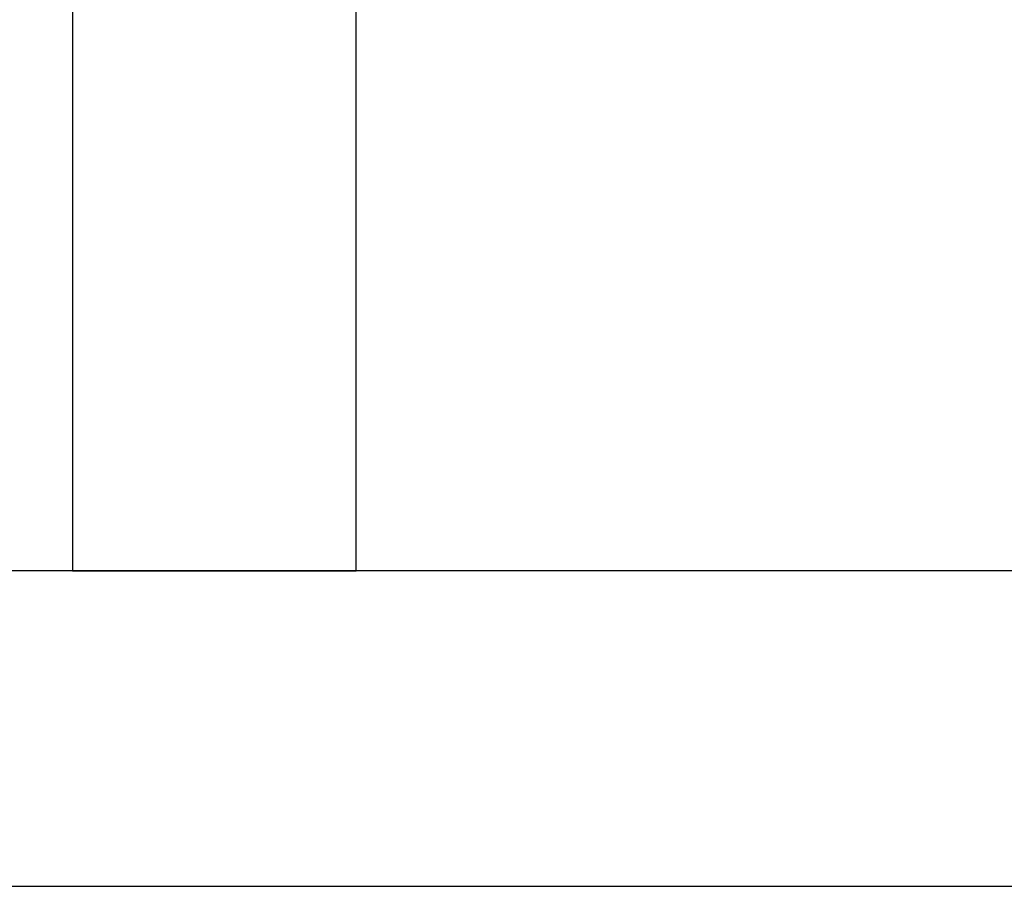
# Model space of a CAD drawing. Header units: metres. Extents: x 397.7 to 427.5, y 12.7 to 28.4.
# Tile 46 of 130: x 407.43 to 407.743, y 25.829 to 26.104. Entities that reach past the tile are written whole.
import ezdxf

# ---------------------------------------------------------------- set-up
doc = ezdxf.new("R2010")
doc.units = ezdxf.units.M
doc.layers.add('A-WALL-____-MCUT', color=7, linetype='Continuous', lineweight=25)
doc.layers.add('A-WALL-____-OTLN', color=7, linetype='Continuous', lineweight=25)

# ---------------------------------------------------------------- blocks, each defined once
blk = doc.blocks.new('Family - Evans P2-152743-05_TEL_P2')
at = {"layer": 'A-WALL-____-MCUT', "color": 253, "true_color": 0xaaaaaa}
for p, q in [((1.72, 0.09), (0, 0.09)), ((1.72, 0), (1.72, 0.09)), ((0, 0), (1.72, 0))]:
    blk.add_line(p, q, dxfattribs=at)
at = {"layer": 'A-WALL-____-OTLN', "color": 253, "true_color": 0xaaaaaa}
for p, q in [((1.72, 0.09), (0, 0.09)), ((1.72, 0), (1.72, 0.09)), ((0, 0), (1.72, 0))]:
    blk.add_line(p, q, dxfattribs=at)
at = {"layer": 'A-WALL-____-OTLN', "color": 253, "lineweight": 18, "true_color": 0xaaaaaa}
blk.add_line((0, 0), (1.72, 0), dxfattribs=at)
blk = doc.blocks.new('Family - Evans P2-153089-05_TEL_P2')
at = {"layer": 'A-WALL-____-MCUT', "color": 253, "true_color": 0xaaaaaa}
for p, q in [((2.75439, 0.1), (0, 0.1)), ((0, 0), (2.75439, 0))]:
    blk.add_line(p, q, dxfattribs=at)
at = {"layer": 'A-WALL-____-OTLN', "color": 253, "true_color": 0xaaaaaa}
for p, q in [((2.75439, 0.1), (0, 0.1)), ((0, 0), (2.75439, 0))]:
    blk.add_line(p, q, dxfattribs=at)
at = {"layer": 'A-WALL-____-OTLN', "color": 253, "lineweight": 18, "true_color": 0xaaaaaa}
blk.add_line((0, 0), (2.75439, 0), dxfattribs=at)
blk = doc.blocks.new('LONDR55-XX_ZZ-ARQ-CAA-M3D-Londres55_ifc-1-05_TEL_P2')
at = {"layer": 'A-WALL-____-OTLN', "color": 253, "lineweight": 18, "true_color": 0xaaaaaa, "rotation": 270}
blk.add_blockref('Family - Evans P2-152743-05_TEL_P2', (407.44698, 27.64946), dxfattribs=at)
at = {"layer": 'A-WALL-____-OTLN', "color": 253, "lineweight": 18, "true_color": 0xaaaaaa}
blk.add_blockref('Family - Evans P2-153089-05_TEL_P2', (406.31097, 25.82946), dxfattribs=at)

msp = doc.modelspace()

# ---------------------------------------------------------------- block references
at = {"lineweight": 5}
msp.add_blockref('LONDR55-XX_ZZ-ARQ-CAA-M3D-Londres55_ifc-1-05_TEL_P2', (0, 0), dxfattribs=at)

doc.saveas('drawing.dxf')
